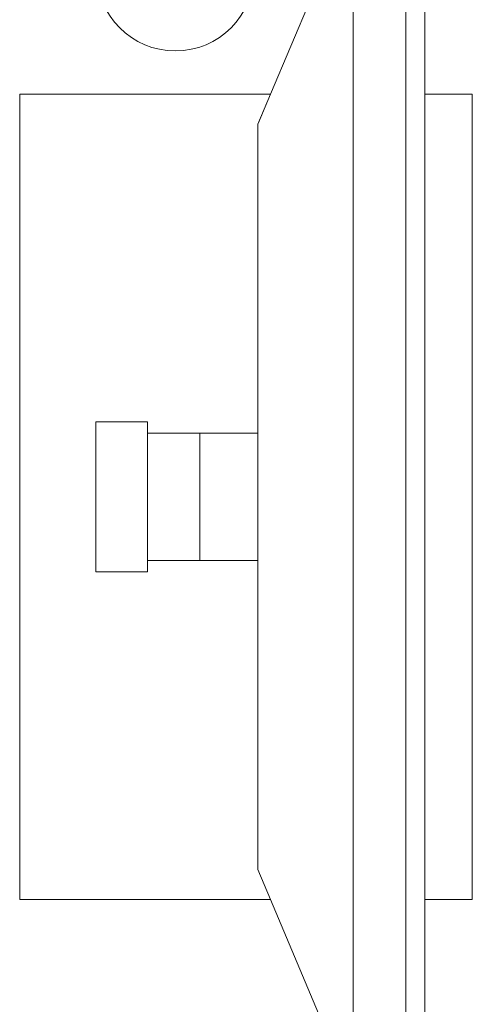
# Model space of a CAD drawing. Header units: millimetres. Extents: x 6161 to 8965, y -9035 to -5431.
# Tile 53 of 256: x 7519 to 7536, y -7952 to -7915. Entities that reach past the tile are written whole.
import ezdxf

# ---------------------------------------------------------------- set-up
doc = ezdxf.new("R2010")
doc.units = ezdxf.units.MM
doc.layers.add('2d_2_WYMIAROWA', color=8, linetype='Continuous', lineweight=18)
doc.layers.add('MEBLE PKN', color=150, linetype='Continuous', lineweight=20)

# ---------------------------------------------------------------- blocks, each defined once
blk = doc.blocks.new('WYSPA KASOWA')
at = {"layer": '2d_2_WYMIAROWA'}
for p, q in [((-142.221, 67.835), (-142.221, 22.165)), ((-140.213, 22.165), (-140.213, 67.835)), ((-145.377, 60.348), (-142.809, 66.441)), ((-139.493, 66.205), (-139.493, 60.348)), ((-145.377, 60.348), (-154.933, 60.348)), ((-154.933, 60.348), (-154.933, 29.652)), ((-145.853, 59.207), (-145.377, 60.348)), ((-145.377, 60.348), (-145.844, 59.239)), ((-137.685, 60.348), (-139.493, 60.348)), ((-139.493, 29.652), (-139.493, 60.348)), ((-137.685, 29.652), (-137.685, 60.348)), ((-145.853, 59.207), (-145.844, 59.239)), ((-145.853, 59.207), (-145.853, 47.425)), ((-152.03, 42.145), (-152.03, 47.855)), ((-150.06, 47.855), (-152.03, 47.855)), ((-150.06, 47.855), (-150.06, 47.425)), ((-150.06, 47.425), (-150.06, 42.575)), ((-150.06, 47.425), (-148.063, 47.425)), ((-148.063, 47.425), (-148.063, 42.575)), ((-148.063, 47.425), (-145.853, 47.425)), ((-145.853, 47.425), (-145.853, 42.575)), ((-150.06, 42.575), (-148.063, 42.575)), ((-150.06, 42.575), (-150.06, 42.145)), ((-148.063, 42.575), (-145.853, 42.575)), ((-145.853, 42.575), (-145.853, 30.794)), ((-150.06, 42.145), (-152.03, 42.145)), ((-145.853, 30.794), (-145.372, 29.652)), ((-145.372, 29.652), (-154.933, 29.652)), ((-145.372, 29.652), (-142.221, 22.165)), ((-137.685, 29.652), (-139.493, 29.652)), ((-139.493, 29.652), (-139.493, 22.165))]:
    blk.add_line(p, q, dxfattribs=at)
blk.add_circle((-149, 65), 3, dxfattribs=at)

msp = doc.modelspace()

# ---------------------------------------------------------------- block references
at = {"layer": 'MEBLE PKN'}
msp.add_blockref('WYSPA KASOWA', (7673.617, -7978.112), dxfattribs=at)

doc.saveas('drawing.dxf')
